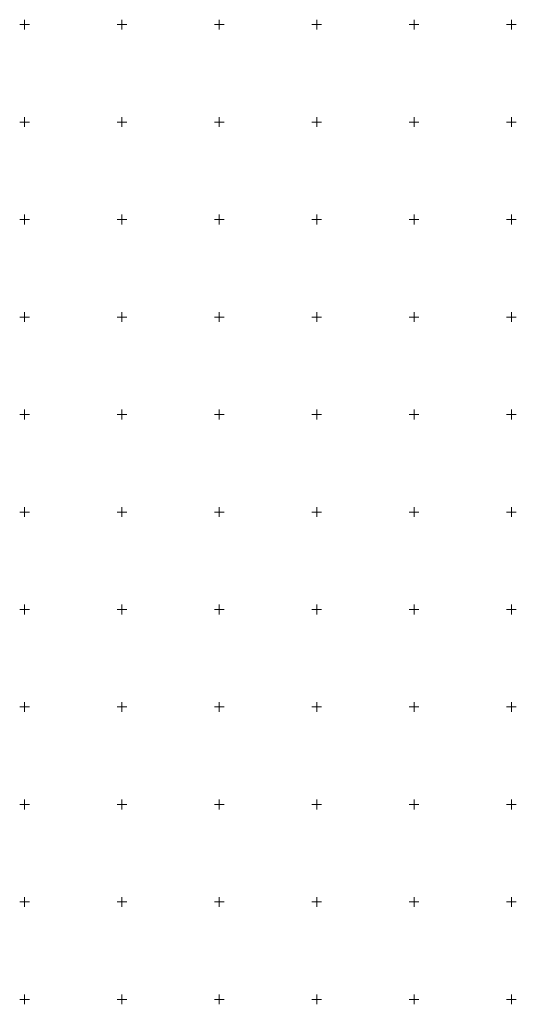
# Model space of a CAD drawing. Header units: millimetres. Extents: x 7501998 to 7504402, y 5666312 to 5667240.
# Tile 51 of 51: x 7504148 to 7504402, y 5666498 to 5667002. Entities that reach past the tile are written whole.
import ezdxf

# ---------------------------------------------------------------- set-up
doc = ezdxf.new("R2010")
doc.units = ezdxf.units.MM
doc.header["$MEASUREMENT"] = 0
doc.linetypes.add('1', pattern=[0])
doc.layers.add('Podzial_sekcyjny_krzyze', color=7, linetype='1', lineweight=18)

msp = doc.modelspace()

# ---------------------------------------------------------------- linework, layer by layer
at = {"layer": 'Podzial_sekcyjny_krzyze'}
for p, q in [((7504147.5, 5667000), (7504152.5, 5667000)), ((7504150, 5666997.5), (7504150, 5667002.5)), ((7504197.5, 5667000), (7504202.5, 5667000)), ((7504200, 5666997.5), (7504200, 5667002.5)), ((7504247.5, 5667000), (7504252.5, 5667000)), ((7504250, 5666997.5), (7504250, 5667002.5)), ((7504297.5, 5667000), (7504302.5, 5667000)), ((7504300, 5666997.5), (7504300, 5667002.5)), ((7504347.5, 5667000), (7504352.5, 5667000)), ((7504350, 5666997.5), (7504350, 5667002.5)), ((7504397.5, 5667000), (7504402.5, 5667000)), ((7504400, 5666997.5), (7504400, 5667002.5)), ((7504147.5, 5666950), (7504152.5, 5666950)), ((7504150, 5666947.5), (7504150, 5666952.5)), ((7504197.5, 5666950), (7504202.5, 5666950)), ((7504200, 5666947.5), (7504200, 5666952.5)), ((7504247.5, 5666950), (7504252.5, 5666950)), ((7504250, 5666947.5), (7504250, 5666952.5)), ((7504297.5, 5666950), (7504302.5, 5666950)), ((7504300, 5666947.5), (7504300, 5666952.5)), ((7504347.5, 5666950), (7504352.5, 5666950)), ((7504350, 5666947.5), (7504350, 5666952.5)), ((7504397.5, 5666950), (7504402.5, 5666950)), ((7504400, 5666947.5), (7504400, 5666952.5)), ((7504147.5, 5666900), (7504152.5, 5666900)), ((7504150, 5666897.5), (7504150, 5666902.5)), ((7504197.5, 5666900), (7504202.5, 5666900)), ((7504200, 5666897.5), (7504200, 5666902.5)), ((7504247.5, 5666900), (7504252.5, 5666900)), ((7504250, 5666897.5), (7504250, 5666902.5)), ((7504297.5, 5666900), (7504302.5, 5666900)), ((7504300, 5666897.5), (7504300, 5666902.5)), ((7504347.5, 5666900), (7504352.5, 5666900)), ((7504350, 5666897.5), (7504350, 5666902.5)), ((7504397.5, 5666900), (7504402.5, 5666900)), ((7504400, 5666897.5), (7504400, 5666902.5)), ((7504150, 5666847.5), (7504150, 5666852.5)), ((7504200, 5666847.5), (7504200, 5666852.5)), ((7504250, 5666847.5), (7504250, 5666852.5)), ((7504300, 5666847.5), (7504300, 5666852.5)), ((7504350, 5666847.5), (7504350, 5666852.5)), ((7504400, 5666847.5), (7504400, 5666852.5)), ((7504147.5, 5666850), (7504152.5, 5666850)), ((7504197.5, 5666850), (7504202.5, 5666850)), ((7504247.5, 5666850), (7504252.5, 5666850)), ((7504297.5, 5666850), (7504302.5, 5666850)), ((7504347.5, 5666850), (7504352.5, 5666850)), ((7504397.5, 5666850), (7504402.5, 5666850)), ((7504150, 5666797.5), (7504150, 5666802.5)), ((7504200, 5666797.5), (7504200, 5666802.5)), ((7504250, 5666797.5), (7504250, 5666802.5)), ((7504300, 5666797.5), (7504300, 5666802.5)), ((7504350, 5666797.5), (7504350, 5666802.5)), ((7504400, 5666797.5), (7504400, 5666802.5)), ((7504147.5, 5666800), (7504152.5, 5666800)), ((7504197.5, 5666800), (7504202.5, 5666800)), ((7504247.5, 5666800), (7504252.5, 5666800)), ((7504297.5, 5666800), (7504302.5, 5666800)), ((7504347.5, 5666800), (7504352.5, 5666800)), ((7504397.5, 5666800), (7504402.5, 5666800)), ((7504150, 5666747.5), (7504150, 5666752.5)), ((7504200, 5666747.5), (7504200, 5666752.5)), ((7504250, 5666747.5), (7504250, 5666752.5)), ((7504300, 5666747.5), (7504300, 5666752.5)), ((7504350, 5666747.5), (7504350, 5666752.5)), ((7504400, 5666747.5), (7504400, 5666752.5)), ((7504147.5, 5666750), (7504152.5, 5666750)), ((7504197.5, 5666750), (7504202.5, 5666750)), ((7504247.5, 5666750), (7504252.5, 5666750)), ((7504297.5, 5666750), (7504302.5, 5666750)), ((7504347.5, 5666750), (7504352.5, 5666750)), ((7504397.5, 5666750), (7504402.5, 5666750)), ((7504150, 5666697.5), (7504150, 5666702.5)), ((7504200, 5666697.5), (7504200, 5666702.5)), ((7504250, 5666697.5), (7504250, 5666702.5)), ((7504300, 5666697.5), (7504300, 5666702.5)), ((7504350, 5666697.5), (7504350, 5666702.5)), ((7504400, 5666697.5), (7504400, 5666702.5)), ((7504147.5, 5666700), (7504152.5, 5666700)), ((7504197.5, 5666700), (7504202.5, 5666700)), ((7504247.5, 5666700), (7504252.5, 5666700)), ((7504297.5, 5666700), (7504302.5, 5666700)), ((7504347.5, 5666700), (7504352.5, 5666700)), ((7504397.5, 5666700), (7504402.5, 5666700)), ((7504150, 5666647.5), (7504150, 5666652.5)), ((7504200, 5666647.5), (7504200, 5666652.5)), ((7504250, 5666647.5), (7504250, 5666652.5)), ((7504300, 5666647.5), (7504300, 5666652.5)), ((7504350, 5666647.5), (7504350, 5666652.5)), ((7504400, 5666647.5), (7504400, 5666652.5)), ((7504147.5, 5666650), (7504152.5, 5666650)), ((7504197.5, 5666650), (7504202.5, 5666650)), ((7504247.5, 5666650), (7504252.5, 5666650)), ((7504297.5, 5666650), (7504302.5, 5666650)), ((7504347.5, 5666650), (7504352.5, 5666650)), ((7504397.5, 5666650), (7504402.5, 5666650)), ((7504147.5, 5666600), (7504152.5, 5666600)), ((7504150, 5666597.5), (7504150, 5666602.5)), ((7504197.5, 5666600), (7504202.5, 5666600)), ((7504200, 5666597.5), (7504200, 5666602.5)), ((7504247.5, 5666600), (7504252.5, 5666600)), ((7504250, 5666597.5), (7504250, 5666602.5)), ((7504297.5, 5666600), (7504302.5, 5666600)), ((7504300, 5666597.5), (7504300, 5666602.5)), ((7504347.5, 5666600), (7504352.5, 5666600)), ((7504350, 5666597.5), (7504350, 5666602.5)), ((7504397.5, 5666600), (7504402.5, 5666600)), ((7504400, 5666597.5), (7504400, 5666602.5)), ((7504147.5, 5666550), (7504152.5, 5666550)), ((7504150, 5666547.5), (7504150, 5666552.5)), ((7504197.5, 5666550), (7504202.5, 5666550)), ((7504200, 5666547.5), (7504200, 5666552.5)), ((7504247.5, 5666550), (7504252.5, 5666550)), ((7504250, 5666547.5), (7504250, 5666552.5)), ((7504297.5, 5666550), (7504302.5, 5666550)), ((7504300, 5666547.5), (7504300, 5666552.5)), ((7504347.5, 5666550), (7504352.5, 5666550)), ((7504350, 5666547.5), (7504350, 5666552.5)), ((7504397.5, 5666550), (7504402.5, 5666550)), ((7504400, 5666547.5), (7504400, 5666552.5)), ((7504147.5, 5666500), (7504152.5, 5666500)), ((7504150, 5666497.5), (7504150, 5666502.5)), ((7504197.5, 5666500), (7504202.5, 5666500)), ((7504200, 5666497.5), (7504200, 5666502.5)), ((7504247.5, 5666500), (7504252.5, 5666500)), ((7504250, 5666497.5), (7504250, 5666502.5)), ((7504297.5, 5666500), (7504302.5, 5666500)), ((7504300, 5666497.5), (7504300, 5666502.5)), ((7504347.5, 5666500), (7504352.5, 5666500)), ((7504350, 5666497.5), (7504350, 5666502.5)), ((7504397.5, 5666500), (7504402.5, 5666500)), ((7504400, 5666497.5), (7504400, 5666502.5))]:
    msp.add_line(p, q, dxfattribs=at)

doc.saveas('drawing.dxf')
